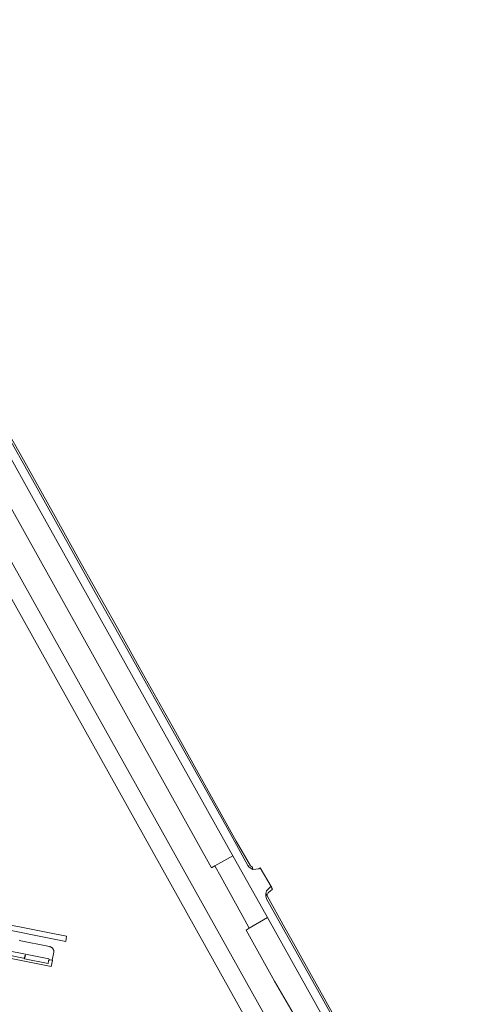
# Model space of a CAD drawing. Extents: x 146402 to 164798, y 455483 to 464134.
# Tile 161 of 256: x 156768 to 156942, y 459057 to 459439. Entities that reach past the tile are written whole.
import ezdxf

# ---------------------------------------------------------------- set-up
doc = ezdxf.new("R2010")
doc.units = 0
doc.header["$LTSCALE"] = 0.2
for name, color, linetype, lineweight in [('B-XX-VH-VERHARDING_ASFALT-GV', 252, 'CONTINUOUS', 18), ('B-XX-VH-VERHARDING_BETONSTRAATSTEEN-GV', 252, 'CONTINUOUS', 18), ('B-XX-VH-VERHARDING_GESLOTEN-GV', 252, 'CONTINUOUS', 18), ('B-XX-VH-VERHARDING_HALFVERHARDING-GV', 252, 'CONTINUOUS', 18), ('B-XX-VH-VERHARDING_TEGEL-GV', 252, 'CONTINUOUS', 18)]:
    doc.layers.add(name, color=color, linetype=linetype, lineweight=lineweight)

msp = doc.modelspace()

# ---------------------------------------------------------------- linework, layer by layer
at = {"layer": 'B-XX-VH-VERHARDING_ASFALT-GV'}
for points in [[(156624.557, 459439.26), (156628.161, 459436.114), (156629.548, 459434.87), (156633.6, 459431.205), (156636.39, 459428.447), (156638.942, 459425.561), (156641.162, 459422.922), (156642.994, 459420.483), (156645.544, 459416.795), (156647.945, 459413.163), (156649.565, 459410.314), (156651.306, 459407.309), (156652.658, 459404.454), (156672.692, 459377.882), (156673.68, 459376.728), (156674.59, 459375.365), (156675.714, 459373.504), (156859.317, 459044.848), (156884.372, 459000), (156966.734, 458852.58)], [(156972.984, 458855.992), (156892.44, 459000), (156875.331, 459030.59), (156775.861, 459208.62), (156680.212, 459379.682), (156671.156, 459395.87), (156666.585, 459404.179), (156666.142, 459404.984), (156660.912, 459414.175), (156655.366, 459423.127), (156651.77, 459428.202), (156647.917, 459432.672), (156644.005, 459436.877), (156640.952, 459439.917)]]:
    msp.add_lwpolyline(points, dxfattribs=at)
at = {"layer": 'B-XX-VH-VERHARDING_BETONSTRAATSTEEN-GV'}
for points in [[(156755.315, 459087.652), (156785.662, 459081.675), (156786.027, 459083.65), (156778.718, 459085.094), (156755.852, 459089.613)], [(156753.711, 459080.026), (156779.145, 459074.961), (156779.21, 459074.418), (156779.253, 459074.448), (156779.322, 459074.488), (156779.395, 459074.521), (156779.47, 459074.546), (156779.548, 459074.563), (156779.627, 459074.573), (156780.439, 459074.382), (156781.055, 459077.548), (156781.059, 459077.62), (156781.059, 459077.748), (156781.051, 459077.875), (156781.035, 459078.002), (156781.011, 459078.127), (156780.98, 459078.251), (156780.94, 459078.372), (156780.894, 459078.491), (156780.839, 459078.607), (156780.778, 459078.719), (156780.71, 459078.827), (156780.635, 459078.93), (156780.554, 459079.029), (156780.467, 459079.122), (156780.374, 459079.209), (156780.276, 459079.291), (156780.173, 459079.367), (156780.065, 459079.435), (156779.954, 459079.497), (156779.839, 459079.552), (156779.72, 459079.599), (156779.599, 459079.639), (156779.475, 459079.672), (156779.35, 459079.696), (156767.586, 459082.01)], [(156757.805, 459077.448), (156769.348, 459075.129), (156769.396, 459075.144), (156769.455, 459075.17), (156769.511, 459075.203), (156769.563, 459075.243), (156769.609, 459075.288), (156769.649, 459075.339), (156769.683, 459075.395), (156769.941, 459076.361), (156770.056, 459076.352), (156769.745, 459074.918), (156778.8, 459073.084), (156779.014, 459074.207), (156779.027, 459074.227), (156779.075, 459074.291), (156779.129, 459074.349), (156779.189, 459074.402), (156779.21, 459074.418), (156779.145, 459074.961), (156753.711, 459080.026)]]:
    msp.add_lwpolyline(points, dxfattribs=at)
at = {"layer": 'B-XX-VH-VERHARDING_GESLOTEN-GV'}
for points in [[(156904.312, 459025.273), (156863.47, 459098.15), (156863.177, 459099.306), (156863.27, 459100.269), (156863.541, 459101.222), (156865.031, 459102.773), (156865.295, 459102.909), (156861.064, 459110.21), (156860.514, 459109.839), (156858.204, 459109.554), (156856.748, 459110.387), (156856.202, 459111.072), (156848.301, 459125.652), (156809.743, 459194.335), (156797.033, 459216.916), (156774.657, 459257.29), (156760.165, 459282.904)], [(156760.613, 459275.686), (156775.019, 459249.734), (156850.5, 459114.892), (156863.884, 459090.932), (156956.32, 458925.454)]]:
    msp.add_lwpolyline(points, dxfattribs=at)
msp.add_lwpolyline([(156856.812, 459086.771), (156863.884, 459090.932), (156850.5, 459114.892), (156843.475, 459110.981), (156845.865, 459106.592), (156854.967, 459090.181)], close=True, dxfattribs=at)
at = {"layer": 'B-XX-VH-VERHARDING_HALFVERHARDING-GV'}
for points in [[(156858.016, 459110.474), (156857.312, 459110.899), (156851.79, 459120.542), (156837.062, 459146.932), (156826.95, 459165.236), (156814.174, 459187.938), (156805.161, 459204.028), (156791.67, 459228.096), (156781.531, 459246.263), (156768.039, 459270.604), (156760.896, 459283.089), (156760.783, 459283.949), (156760.35, 459284.728), (156759.418, 459284.309), (156760.165, 459282.904), (156774.657, 459257.29), (156797.033, 459216.916), (156809.743, 459194.335), (156848.301, 459125.652), (156856.202, 459111.072), (156856.748, 459110.387), (156858.204, 459109.554)], [(156752.391, 459271.08), (156842.11, 459110.23), (156843.475, 459110.981), (156850.5, 459114.892), (156775.019, 459249.734), (156760.613, 459275.686), (156753.406, 459271.7)], [(156863.541, 459101.222), (156863.27, 459100.269), (156863.706, 459099.481), (156863.723, 459099.782), (156864.118, 459100.535), (156865.128, 459101.399), (156865.608, 459101.715), (156865.872, 459101.858), (156865.466, 459102.462), (156865.503, 459102.55), (156865.295, 459102.909), (156865.031, 459102.773)], [(156863.27, 459100.269), (156863.177, 459099.306), (156863.47, 459098.15), (156904.312, 459025.273), (156921.361, 458994.508), (156964.323, 458917.931), (156964.972, 458917.402), (156965.782, 458916.993), (156965.05, 458917.923), (156964.443, 458919.008), (156911.543, 459013.76), (156911.507, 459013.823), (156911.392, 459014.03), (156909.517, 459017.389), (156876.502, 459076.309), (156873.92, 459080.984), (156870.539, 459086.955), (156863.697, 459099.33), (156863.706, 459099.481)]]:
    msp.add_lwpolyline(points, close=True, dxfattribs=at)
msp.add_lwpolyline([(156956.32, 458925.454), (156863.884, 459090.932), (156856.812, 459086.771), (156855.583, 459086.074), (156866.648, 459066.236), (156875.582, 459050.774), (156880.423, 459041.541), (156905.011, 458997.459), (156925.606, 458960.131), (156949.141, 458920.076)], dxfattribs=at)
at = {"layer": 'B-XX-VH-VERHARDING_TEGEL-GV'}
msp.add_lwpolyline([(156751.437, 459077.667), (156780.084, 459071.953), (156780.581, 459074.345), (156780.439, 459074.382), (156779.627, 459074.573), (156779.548, 459074.563), (156779.47, 459074.546), (156779.395, 459074.521), (156779.322, 459074.488), (156779.253, 459074.448), (156779.21, 459074.418), (156779.189, 459074.402), (156779.129, 459074.349), (156779.075, 459074.291), (156779.027, 459074.227), (156779.014, 459074.207), (156778.8, 459073.084), (156769.745, 459074.918), (156770.056, 459076.352), (156769.941, 459076.361), (156769.683, 459075.395), (156769.649, 459075.339), (156769.609, 459075.288), (156769.563, 459075.243), (156769.511, 459075.203), (156769.455, 459075.17), (156769.396, 459075.144), (156769.348, 459075.129), (156757.805, 459077.448)], dxfattribs=at)

doc.saveas('drawing.dxf')
